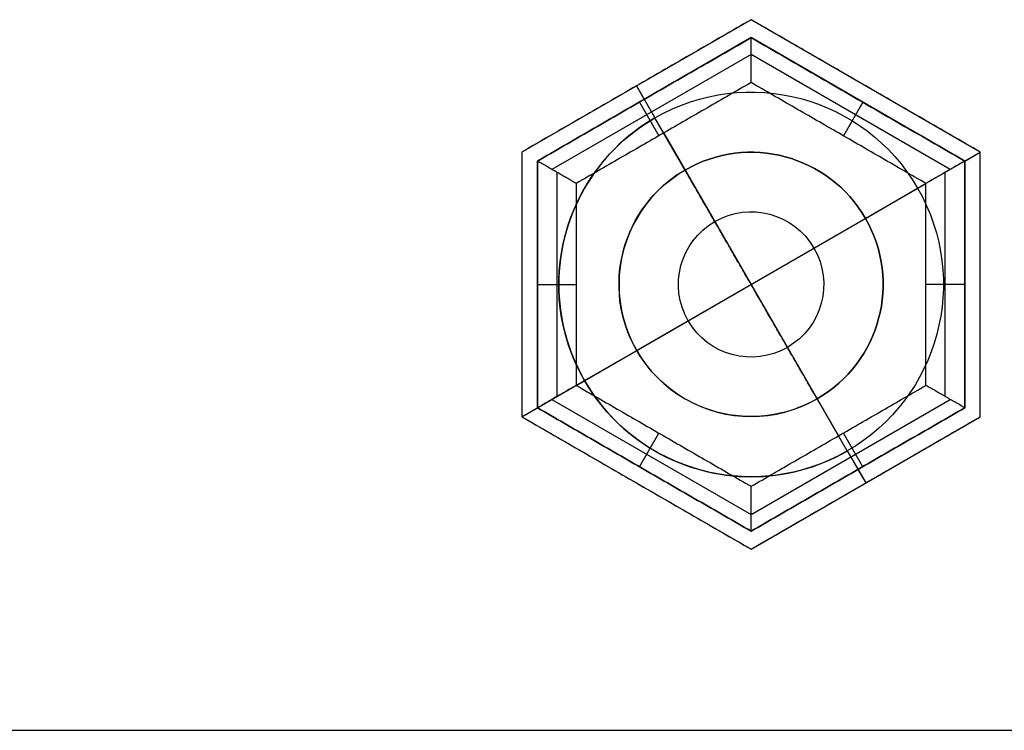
# Model space of a CAD drawing. Header units: millimetres. Extents: x -175 to 175, y -101 to 102.
# Tile 30 of 133: x -93 to -68, y -33 to -15. Entities that reach past the tile are written whole.
import ezdxf

# ---------------------------------------------------------------- set-up
doc = ezdxf.new("R2010")
doc.units = ezdxf.units.MM
doc.layers.add('Livello 01', color=7, linetype='Continuous')

msp = doc.modelspace()

# ---------------------------------------------------------------- linework, layer by layer
at = {"layer": 'Livello 01', "color": 254, "true_color": 0xcad1ee}
for p, q in [((-74.637, -14.687, -285), (-80.537, -18.094, -285)), ((-68.737, -18.094, -285), (-74.637, -14.687, -285)), ((-74.637, -15.149, -271.5), (-80.137, -18.325, -271.5)), ((-74.637, -15.149, -284.5), (-80.137, -18.325, -284.5)), ((-69.137, -18.325, -271.5), (-74.637, -15.149, -271.5)), ((-69.137, -18.325, -284.5), (-74.637, -15.149, -284.5)), ((-74.637, -15.582, -258.125), (-79.762, -18.541, -258.125)), ((-69.512, -18.541, -258.125), (-74.637, -15.582, -258.125)), ((-77.587, -16.39, -284.5), (-77.387, -16.737, -284.5)), ((-77.587, -16.39, -285.5), (-77.112, -17.213, -285.5)), ((-77.587, -16.39, -284.5), (-77.587, -16.39, -285.5)), ((-71.687, -16.39, -284.5), (-71.687, -16.39, -285.5)), ((-77.512, -16.809, -258.5), (-77.012, -17.675, -257.5)), ((-77.387, -16.737, -258.5), (-77.387, -16.737, -284.5)), ((-77.387, -16.737, -285.5), (-77.387, -16.737, -283.5)), ((-71.762, -16.809, -258.5), (-72.262, -17.675, -257.5)), ((-71.887, -16.737, -258.5), (-71.887, -16.737, -284.5)), ((-71.887, -16.737, -285.5), (-71.887, -16.737, -283.5)), ((-76.337, -18.556, -277.35), (-77.112, -17.213, -277.35)), ((-76.887, -17.603, -257.5), (-72.387, -25.397, -257.5)), ((-80.537, -18.094, -285), (-80.537, -24.906, -285)), ((-70.35, -19.025, -285.5), (-68.737, -18.094, -285.5)), ((-69.137, -18.325, -284.5), (-68.737, -18.094, -284.5)), ((-68.737, -24.906, -285), (-68.737, -18.094, -285)), ((-80.137, -18.325, -271.5), (-80.137, -24.675, -271.5)), ((-80.137, -18.325, -284.5), (-80.137, -24.675, -284.5)), ((-69.137, -24.675, -271.5), (-69.137, -18.325, -271.5)), ((-69.137, -24.675, -284.5), (-69.137, -18.325, -284.5)), ((-79.637, -18.613, -258), (-79.637, -24.387, -258)), ((-76.337, -18.556, -262.35), (-76.337, -18.556, -277.35)), ((-69.637, -24.387, -258), (-69.637, -18.613, -258)), ((-79.137, -24.098, -257.5), (-70.137, -18.902, -257.5)), ((-71.692, -19.8, -277.35), (-70.35, -19.025, -277.35)), ((-70.35, -19.025, -277.35), (-70.35, -19.025, -285.5)), ((-74.637, -21.5, -260.307), (-71.692, -19.8, -262.35)), ((-71.692, -19.8, -262.35), (-71.692, -19.8, -277.35)), ((-80.537, -21.5, -284.5), (-80.537, -21.5, -285.5)), ((-80.137, -21.5, -258.5), (-80.137, -21.5, -284.5)), ((-80.137, -21.5, -258.5), (-79.137, -21.5, -257.5)), ((-80.137, -21.5, -285.5), (-80.137, -21.5, -283.5)), ((-74.637, -21.5, -260.307), (-77.581, -23.2, -262.35)), ((-69.137, -21.5, -258.5), (-70.137, -21.5, -257.5)), ((-69.137, -21.5, -258.5), (-69.137, -21.5, -284.5)), ((-69.137, -21.5, -285.5), (-69.137, -21.5, -283.5)), ((-68.737, -21.5, -284.5), (-68.737, -21.5, -285.5)), ((-78.924, -23.975, -277.35), (-77.581, -23.2, -277.35)), ((-77.581, -23.2, -262.35), (-77.581, -23.2, -277.35)), ((-80.537, -24.906, -285.5), (-78.924, -23.975, -285.5)), ((-78.924, -23.975, -277.35), (-78.924, -23.975, -285.5)), ((-79.762, -24.459, -258.125), (-74.637, -27.418, -258.125)), ((-74.637, -27.418, -258.125), (-69.512, -24.459, -258.125)), ((-72.162, -25.787, -277.35), (-72.937, -24.444, -277.35)), ((-80.537, -24.906, -284.5), (-80.137, -24.675, -284.5)), ((-80.137, -24.675, -271.5), (-74.637, -27.851, -271.5)), ((-80.137, -24.675, -284.5), (-74.637, -27.851, -284.5)), ((-74.637, -27.851, -271.5), (-69.137, -24.675, -271.5)), ((-74.637, -27.851, -284.5), (-69.137, -24.675, -284.5)), ((-80.537, -24.906, -285), (-74.637, -28.313, -285)), ((-74.637, -28.313, -285), (-68.737, -24.906, -285)), ((-77.512, -26.191, -258.5), (-77.012, -25.325, -257.5)), ((-71.762, -26.191, -258.5), (-72.262, -25.325, -257.5)), ((-72.162, -25.787, -285.5), (-71.687, -26.61, -285.5)), ((-77.387, -26.263, -258.5), (-77.387, -26.263, -284.5)), ((-77.387, -26.263, -285.5), (-77.387, -26.263, -283.5)), ((-71.887, -26.263, -284.5), (-71.687, -26.61, -284.5)), ((-71.887, -26.263, -258.5), (-71.887, -26.263, -284.5)), ((-71.887, -26.263, -285.5), (-71.887, -26.263, -283.5)), ((-77.587, -26.61, -284.5), (-77.587, -26.61, -285.5)), ((-71.687, -26.61, -284.5), (-71.687, -26.61, -285.5)), ((-144, -32.975, -285.5), (144, -32.975, -285.5)), ((-144, -32.975, -283.5), (144, -32.975, -283.5)), ((-123.582, -32.975, 64.5), (-53.418, -32.975, 64.5)), ((-123.582, -32.975, 62.5), (-53.418, -32.975, 62.5))]:
    msp.add_line(p, q, dxfattribs=at)
at = {"layer": 'Livello 01', "color": 254, "true_color": 0xcad1ee, "extrusion": (0, 0, -1)}
for centre, radius, start, end in [((74.637, -21.5, 277.35), 4.95, 60, 240), ((74.637, -21.5, 285.5), 4.95, 60, 240), ((74.637, -21.5, 281.425), 4.95, 60, 240), ((74.637, -21.5, 277.35), 4.95, 240, 60), ((74.637, -21.5, 281.425), 4.95, 240, 60), ((74.637, -21.5, 269.85), 3.4, 60, 240), ((74.637, -21.5, 262.35), 3.4, 240, 60), ((74.637, -21.5, 269.85), 3.4, 240, 60), ((74.637, -21.5, 261.431), 1.87, 60, 240), ((74.637, -21.5, 261.431), 1.87, 240, 60)]:
    msp.add_arc(centre, radius, start, end, dxfattribs=at)
at = {"layer": 'Livello 01', "color": 254, "true_color": 0xcad1ee}
for centre, radius, start, end in [((-74.637, -21.5, -285.5), 4.95, 120, 300), ((-74.637, -21.5, -262.35), 3.4, 300, 120), ((-74.637, -21.5, -277.35), 3.4, 300, 120), ((-74.637, -21.5, -277.35), 3.4, 120, 300)]:
    msp.add_arc(centre, radius, start, end, dxfattribs=at)
for points in [[(-74.637, -14.687, -284.5), (-80.537, -18.094, -284.5)], [(-74.637, -14.687, -285.5), (-80.537, -18.094, -285.5)], [(-74.637, -14.687, -285.5), (-74.637, -14.687, -284.5)], [(-68.737, -18.094, -285.5), (-74.637, -14.687, -285.5)], [(-68.737, -18.094, -284.5), (-74.637, -14.687, -284.5)], [(-80.137, -18.325, -284.5), (-74.637, -15.149, -284.5)], [(-74.637, -15.149, -258.5), (-80.137, -18.325, -258.5)], [(-74.637, -15.149, -283.5), (-80.137, -18.325, -283.5)], [(-74.637, -15.149, -285.5), (-80.137, -18.325, -285.5)], [(-74.637, -15.149, -284.5), (-74.637, -15.149, -258.5)], [(-74.637, -15.149, -284.5), (-69.137, -18.325, -284.5)], [(-69.137, -18.325, -258.5), (-74.637, -15.149, -258.5)], [(-74.637, -16.304, -257.5), (-74.637, -15.149, -258.5)], [(-74.637, -15.149, -283.5), (-74.637, -15.149, -285.5)], [(-69.137, -18.325, -283.5), (-74.637, -15.149, -283.5)], [(-69.137, -18.325, -285.5), (-74.637, -15.149, -285.5)], [(-74.637, -16.304, -257.5), (-79.137, -18.902, -257.5)], [(-70.137, -18.902, -257.5), (-74.637, -16.304, -257.5)], [(-77.112, -17.213, -277.35), (-77.112, -17.213, -285.5)], [(-80.537, -18.094, -285.5), (-80.537, -24.906, -285.5)], [(-80.537, -18.094, -284.5), (-80.537, -24.906, -284.5)], [(-80.537, -18.094, -285.5), (-80.537, -18.094, -284.5)], [(-68.737, -18.094, -285.5), (-68.737, -18.094, -284.5)], [(-68.737, -24.906, -285.5), (-68.737, -18.094, -285.5)], [(-68.737, -24.906, -284.5), (-68.737, -18.094, -284.5)], [(-80.137, -18.325, -284.5), (-80.137, -18.325, -258.5)], [(-80.137, -24.675, -284.5), (-80.137, -18.325, -284.5)], [(-80.137, -18.325, -258.5), (-80.137, -24.675, -258.5)], [(-79.137, -18.902, -257.5), (-80.137, -18.325, -258.5)], [(-80.137, -18.325, -285.5), (-80.137, -24.675, -285.5)], [(-80.137, -18.325, -283.5), (-80.137, -24.675, -283.5)], [(-80.137, -18.325, -285.5), (-80.137, -18.325, -283.5)], [(-69.137, -18.325, -258.5), (-70.137, -18.902, -257.5)], [(-69.137, -18.325, -284.5), (-69.137, -18.325, -258.5)], [(-69.137, -18.325, -284.5), (-69.137, -24.675, -284.5)], [(-69.137, -24.675, -258.5), (-69.137, -18.325, -258.5)], [(-69.137, -24.675, -285.5), (-69.137, -18.325, -285.5)], [(-69.137, -24.675, -283.5), (-69.137, -18.325, -283.5)], [(-69.137, -18.325, -285.5), (-69.137, -18.325, -283.5)], [(-76.337, -18.556, -262.35), (-76.337, -18.556, -277.35)], [(-74.637, -21.5, -260.307), (-76.337, -18.556, -262.35)], [(-79.137, -18.902, -257.5), (-79.137, -24.098, -257.5)], [(-70.137, -24.098, -257.5), (-70.137, -18.902, -257.5)], [(-72.937, -24.444, -262.35), (-74.637, -21.5, -260.307)], [(-79.137, -24.098, -257.5), (-80.137, -24.675, -258.5)], [(-79.137, -24.098, -257.5), (-74.637, -26.696, -257.5)], [(-74.637, -26.696, -257.5), (-70.137, -24.098, -257.5)], [(-69.137, -24.675, -258.5), (-70.137, -24.098, -257.5)], [(-72.937, -24.444, -277.35), (-72.937, -24.444, -262.35)], [(-80.137, -24.675, -284.5), (-80.137, -24.675, -258.5)], [(-74.637, -27.851, -284.5), (-80.137, -24.675, -284.5)], [(-80.137, -24.675, -258.5), (-74.637, -27.851, -258.5)], [(-80.137, -24.675, -285.5), (-80.137, -24.675, -283.5)], [(-80.137, -24.675, -283.5), (-74.637, -27.851, -283.5)], [(-80.137, -24.675, -285.5), (-74.637, -27.851, -285.5)], [(-69.137, -24.675, -284.5), (-74.637, -27.851, -284.5)], [(-74.637, -27.851, -258.5), (-69.137, -24.675, -258.5)], [(-74.637, -27.851, -283.5), (-69.137, -24.675, -283.5)], [(-74.637, -27.851, -285.5), (-69.137, -24.675, -285.5)], [(-69.137, -24.675, -284.5), (-69.137, -24.675, -258.5)], [(-69.137, -24.675, -285.5), (-69.137, -24.675, -283.5)], [(-80.537, -24.906, -285.5), (-74.637, -28.313, -285.5)], [(-80.537, -24.906, -284.5), (-74.637, -28.313, -284.5)], [(-80.537, -24.906, -285.5), (-80.537, -24.906, -284.5)], [(-74.637, -28.313, -284.5), (-68.737, -24.906, -284.5)], [(-74.637, -28.313, -285.5), (-68.737, -24.906, -285.5)], [(-68.737, -24.906, -285.5), (-68.737, -24.906, -284.5)], [(-72.162, -25.787, -285.5), (-72.162, -25.787, -277.35)], [(-74.637, -27.851, -258.5), (-74.637, -26.696, -257.5)], [(-74.637, -27.851, -258.5), (-74.637, -27.851, -284.5)], [(-74.637, -27.851, -285.5), (-74.637, -27.851, -283.5)], [(-74.637, -28.313, -284.5), (-74.637, -28.313, -285.5)]]:
    msp.add_open_spline(points, degree=1, dxfattribs=at)

doc.saveas('drawing.dxf')
